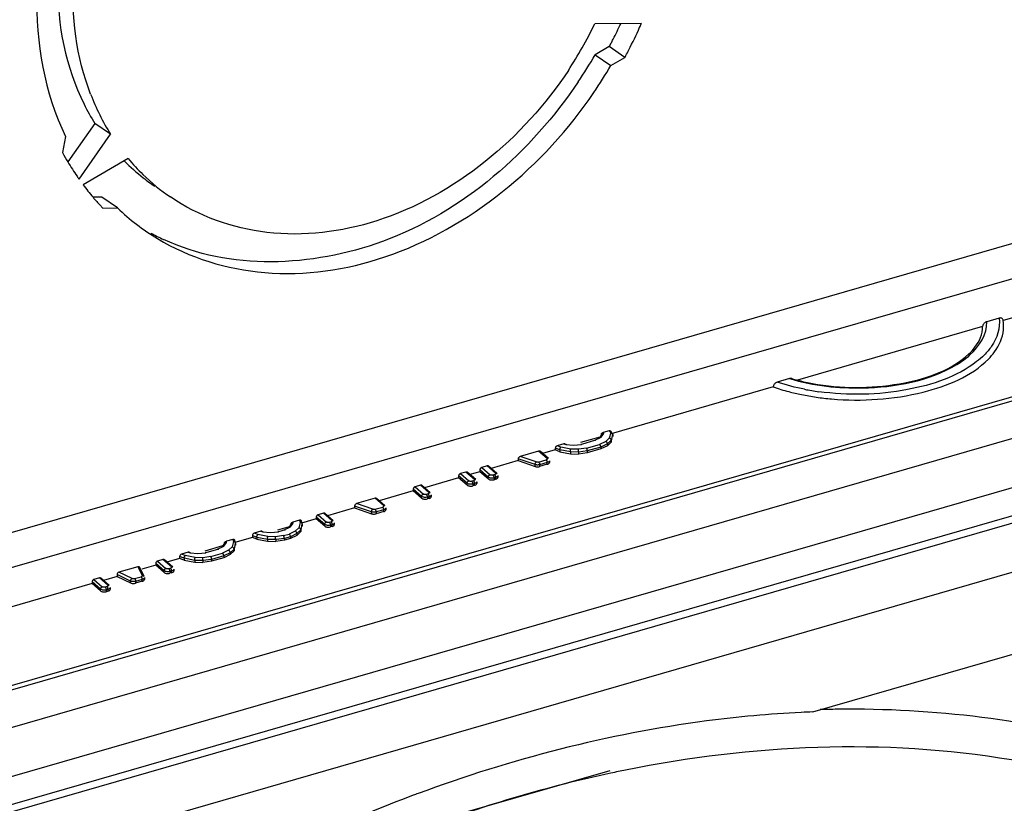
# Model space of a CAD drawing. Header units: inches. Extents: x 0 to 117, y 0 to 83.
# Tile 61 of 66: x 105.13 to 106.054, y 20.698 to 21.433. Entities that reach past the tile are written whole.
import ezdxf

# ---------------------------------------------------------------- set-up
doc = ezdxf.new("R2010")
doc.units = ezdxf.units.IN
doc.header["$LTSCALE"] = 6.431102
doc.header["$MEASUREMENT"] = 0
doc.layers.get('0').update_dxf_attribs({"linetype": 'CONTINUOUS'})

msp = doc.modelspace()

# ---------------------------------------------------------------- linework, layer by layer
at = {"color": 7, "linetype": 'CONTINUOUS'}
for p, q in [((103.66728, 20.53224), (106.99099, 21.49171)), ((103.66641, 20.49908), (106.97928, 21.45542)), ((105.71337, 21.42954), (105.66965, 21.42919)), ((105.68325, 21.40785), (105.66995, 21.40016)), ((105.69793, 21.39781), (105.68325, 21.40785)), ((105.66995, 21.40016), (105.68463, 21.39012)), ((105.68463, 21.39012), (105.69793, 21.39781)), ((105.20089, 21.33569), (105.17557, 21.29969)), ((105.21558, 21.32565), (105.20089, 21.33569)), ((103.6624, 20.34796), (107.04115, 21.32332)), ((105.17343, 21.32364), (105.17062, 21.30844)), ((105.18598, 21.28358), (105.21558, 21.32565)), ((105.23208, 21.30287), (105.18975, 21.27838)), ((106.79266, 21.2866), (104.34457, 20.57989)), ((103.66095, 20.30137), (107.05385, 21.28082)), ((105.20733, 21.26661), (105.19918, 21.26655)), ((105.22202, 21.25657), (105.20733, 21.26661)), ((106.42713, 21.25901), (106.05271, 21.15093)), ((104.44951, 20.61437), (106.66572, 21.25413)), ((105.20828, 21.25646), (105.22202, 21.25657)), ((104.35695, 20.47605), (106.84707, 21.19489)), ((104.35366, 20.46826), (106.84378, 21.18709)), ((106.04893, 21.15324), (106.03739, 21.14991)), ((106.03348, 21.14537), (105.85974, 21.09522)), ((106.73076, 21.10799), (104.46341, 20.45347)), ((105.8524, 21.09651), (105.84086, 21.09318)), ((105.83707, 21.08868), (105.68496, 21.04476)), ((105.67556, 21.04154), (105.67807, 21.04507)), ((105.68322, 21.04767), (105.67754, 21.04603)), ((105.67807, 21.04507), (105.67754, 21.04603)), ((105.68322, 21.04767), (105.68461, 21.04566)), ((105.68461, 21.04566), (105.68323, 21.04079)), ((105.68637, 21.04486), (105.68473, 21.04725)), ((105.67436, 21.0417), (105.65632, 21.0365)), ((105.67045, 21.03874), (105.65713, 21.03489)), ((105.66964, 21.03884), (105.67556, 21.04154)), ((105.67632, 21.0443), (105.67404, 21.04111)), ((105.67994, 21.03762), (105.67428, 21.03486)), ((105.68323, 21.04079), (105.67994, 21.03762)), ((105.68513, 21.03878), (105.68154, 21.03533)), ((105.68154, 21.03362), (105.68513, 21.03707)), ((105.68513, 21.03707), (105.68662, 21.04405)), ((105.68513, 21.03878), (105.68513, 21.03707)), ((105.68662, 21.04405), (105.68662, 21.04234)), ((105.61705, 21.02857), (105.59972, 21.02357)), ((105.62493, 21.02175), (105.61705, 21.02857)), ((105.62622, 21.02154), (105.61834, 21.02835)), ((105.63268, 21.02967), (105.62079, 21.02624)), ((105.6369, 21.02969), (105.63268, 21.03138)), ((105.63268, 21.03138), (105.63268, 21.02967)), ((105.6369, 21.02799), (105.63268, 21.02967)), ((105.64061, 21.03537), (105.63451, 21.03361)), ((105.6379, 21.03226), (105.63451, 21.03361)), ((105.64677, 21.02771), (105.6369, 21.02969)), ((105.6369, 21.02969), (105.6369, 21.02799)), ((105.6369, 21.02799), (105.64677, 21.026)), ((105.64719, 21.03039), (105.6379, 21.03226)), ((105.64061, 21.03537), (105.6426, 21.03474)), ((105.6426, 21.03474), (105.64972, 21.03409)), ((105.65455, 21.02753), (105.64677, 21.02771)), ((105.64677, 21.02771), (105.64677, 21.026)), ((105.65432, 21.03023), (105.64719, 21.03039)), ((105.64972, 21.03409), (105.65713, 21.03489)), ((105.66193, 21.0313), (105.65432, 21.03023)), ((105.6627, 21.02868), (105.65455, 21.02753)), ((105.65455, 21.02753), (105.65455, 21.02583)), ((105.6627, 21.02697), (105.65455, 21.02583)), ((105.66193, 21.0313), (105.67428, 21.03486)), ((105.67548, 21.03237), (105.6627, 21.02868)), ((105.67548, 21.03066), (105.6627, 21.02697)), ((105.6627, 21.02868), (105.6627, 21.02697)), ((105.68154, 21.03533), (105.67548, 21.03237)), ((105.68154, 21.03362), (105.67548, 21.03066)), ((105.67548, 21.03237), (105.67548, 21.03066)), ((105.68154, 21.03533), (105.68154, 21.03362)), ((105.59783, 21.01961), (105.57248, 21.0123)), ((105.61377, 21.01585), (105.59783, 21.02132)), ((105.59783, 21.02132), (105.59783, 21.01961)), ((105.59783, 21.01961), (105.61377, 21.01414)), ((105.61488, 21.01836), (105.59972, 21.02357)), ((105.61698, 21.01832), (105.62421, 21.02041)), ((105.62519, 21.01785), (105.61797, 21.01576)), ((105.62519, 21.01615), (105.62519, 21.01785)), ((105.62716, 21.01956), (105.62716, 21.01785)), ((105.64677, 21.026), (105.65455, 21.02583)), ((105.54886, 21.00889), (105.54375, 21.00741)), ((105.55674, 21.00207), (105.54886, 21.00889)), ((105.55803, 21.00185), (105.55015, 21.00867)), ((105.56193, 21.00925), (105.55259, 21.00655)), ((105.56981, 21.00414), (105.56193, 21.01095)), ((105.56193, 21.01095), (105.56193, 21.00925)), ((105.56981, 21.00243), (105.56193, 21.00925)), ((105.56875, 21.01463), (105.56364, 21.01315)), ((105.56364, 21.01315), (105.57151, 21.00633)), ((105.57663, 21.00781), (105.56875, 21.01463)), ((105.57791, 21.00759), (105.57004, 21.01441)), ((105.61377, 21.01414), (105.61377, 21.01585)), ((105.62519, 21.01615), (105.61797, 21.01406)), ((105.61797, 21.01576), (105.61797, 21.01406)), ((105.54204, 21.00351), (105.50997, 20.99425)), ((105.54992, 20.99839), (105.54204, 21.00521)), ((105.54204, 21.00521), (105.54204, 21.00351)), ((105.54992, 20.99669), (105.54204, 21.00351)), ((105.54375, 21.00741), (105.55162, 21.00059)), ((105.55602, 21.00072), (105.55431, 21.00023)), ((105.55897, 20.99987), (105.55897, 20.99817)), ((105.56981, 21.00243), (105.56981, 21.00414)), ((105.5759, 21.00646), (105.5742, 21.00597)), ((105.57689, 21.00391), (105.57518, 21.00341)), ((105.57518, 21.00341), (105.57518, 21.00171)), ((105.57689, 21.0022), (105.57518, 21.00171)), ((105.57689, 21.0022), (105.57689, 21.00391)), ((105.57886, 21.00561), (105.57886, 21.00391)), ((105.49942, 20.9912), (105.46736, 20.98195)), ((105.5073, 20.98609), (105.49942, 20.99291)), ((105.49942, 20.99291), (105.49942, 20.9912)), ((105.5073, 20.98439), (105.49942, 20.9912)), ((105.50624, 20.99658), (105.50113, 20.99511)), ((105.50113, 20.99511), (105.509, 20.98829)), ((105.51412, 20.98976), (105.50624, 20.99658)), ((105.51541, 20.98955), (105.50753, 20.99637)), ((105.54992, 20.99669), (105.54992, 20.99839)), ((105.557, 20.99817), (105.5553, 20.99767)), ((105.5553, 20.99767), (105.5553, 20.99597)), ((105.557, 20.99646), (105.5553, 20.99597)), ((105.557, 20.99646), (105.557, 20.99817)), ((105.46362, 20.98428), (105.44629, 20.97928)), ((105.4715, 20.97746), (105.46362, 20.98428)), ((105.47279, 20.97724), (105.46491, 20.98406)), ((105.5073, 20.98439), (105.5073, 20.98609)), ((105.5134, 20.98842), (105.51169, 20.98793)), ((105.51438, 20.98586), (105.51268, 20.98537)), ((105.51268, 20.98537), (105.51268, 20.98367)), ((105.51438, 20.98416), (105.51268, 20.98367)), ((105.51438, 20.98416), (105.51438, 20.98586)), ((105.51635, 20.98757), (105.51635, 20.98586)), ((105.4444, 20.97532), (105.41905, 20.968)), ((105.46034, 20.97155), (105.4444, 20.97703)), ((105.4444, 20.97703), (105.4444, 20.97532)), ((105.4444, 20.97532), (105.46034, 20.96985)), ((105.46145, 20.97407), (105.44629, 20.97928)), ((105.46034, 20.96985), (105.46034, 20.97155)), ((105.46355, 20.97403), (105.47078, 20.97612)), ((105.47176, 20.97356), (105.46454, 20.97147)), ((105.47176, 20.97185), (105.46454, 20.96977)), ((105.46454, 20.97147), (105.46454, 20.96977)), ((105.47176, 20.97185), (105.47176, 20.97356)), ((105.47373, 20.97526), (105.47373, 20.97356)), ((105.39275, 20.96382), (105.38665, 20.96206)), ((105.38675, 20.96088), (105.38665, 20.96206)), ((105.39275, 20.96382), (105.3934, 20.96168)), ((105.39532, 20.96041), (105.39452, 20.96305)), ((105.4085, 20.96496), (105.39458, 20.96094)), ((105.41638, 20.95984), (105.4085, 20.96666)), ((105.4085, 20.96666), (105.4085, 20.96496)), ((105.41638, 20.95814), (105.4085, 20.96496)), ((105.41532, 20.97034), (105.41021, 20.96886)), ((105.41021, 20.96886), (105.41808, 20.96204)), ((105.4232, 20.96352), (105.41532, 20.97034)), ((105.42448, 20.9633), (105.41661, 20.97012)), ((105.42248, 20.96217), (105.42077, 20.96168)), ((105.35648, 20.95335), (105.35038, 20.95159)), ((105.35648, 20.95335), (105.35847, 20.95272)), ((105.35847, 20.95272), (105.36559, 20.95206)), ((105.36559, 20.95206), (105.373, 20.95287)), ((105.38313, 20.95763), (105.37219, 20.95448)), ((105.37922, 20.95467), (105.373, 20.95287)), ((105.37841, 20.95476), (105.38432, 20.95747)), ((105.38507, 20.9602), (105.38281, 20.95704)), ((105.3887, 20.95355), (105.38305, 20.95079)), ((105.38432, 20.95747), (105.38675, 20.96088)), ((105.39199, 20.95672), (105.3887, 20.95355)), ((105.39389, 20.95471), (105.39031, 20.95125)), ((105.39031, 20.94955), (105.39389, 20.953)), ((105.3934, 20.96168), (105.39199, 20.95672)), ((105.39389, 20.953), (105.39539, 20.95998)), ((105.39389, 20.95471), (105.39389, 20.953)), ((105.39539, 20.95998), (105.39539, 20.95827)), ((105.41638, 20.95814), (105.41638, 20.95984)), ((105.42346, 20.95962), (105.42176, 20.95912)), ((105.42176, 20.95912), (105.42176, 20.95742)), ((105.42346, 20.95791), (105.42176, 20.95742)), ((105.42346, 20.95791), (105.42346, 20.95962)), ((105.42543, 20.96132), (105.42543, 20.95962)), ((105.33024, 20.94578), (105.32415, 20.94402)), ((105.32425, 20.94284), (105.32415, 20.94402)), ((105.33089, 20.94363), (105.32948, 20.93867)), ((105.33024, 20.94578), (105.33089, 20.94363)), ((105.33282, 20.94236), (105.33202, 20.945)), ((105.34855, 20.94765), (105.33207, 20.94289)), ((105.35277, 20.94767), (105.34855, 20.94936)), ((105.34855, 20.94936), (105.34855, 20.94765)), ((105.35277, 20.94597), (105.34855, 20.94765)), ((105.35377, 20.95024), (105.35038, 20.95159)), ((105.36264, 20.94569), (105.35277, 20.94767)), ((105.35277, 20.94767), (105.35277, 20.94597)), ((105.35277, 20.94597), (105.36264, 20.94398)), ((105.36306, 20.94837), (105.35377, 20.95024)), ((105.37042, 20.94551), (105.36264, 20.94569)), ((105.36264, 20.94569), (105.36264, 20.94398)), ((105.36264, 20.94398), (105.37042, 20.94381)), ((105.37019, 20.94821), (105.36306, 20.94837)), ((105.3778, 20.94928), (105.37019, 20.94821)), ((105.37857, 20.94666), (105.37042, 20.94551)), ((105.37042, 20.94551), (105.37042, 20.94381)), ((105.37857, 20.94495), (105.37042, 20.94381)), ((105.3778, 20.94928), (105.38305, 20.95079)), ((105.38425, 20.9483), (105.37857, 20.94666)), ((105.37857, 20.94666), (105.37857, 20.94495)), ((105.38425, 20.94659), (105.37857, 20.94495)), ((105.39031, 20.95125), (105.38425, 20.9483)), ((105.39031, 20.94955), (105.38425, 20.94659)), ((105.38425, 20.9483), (105.38425, 20.94659)), ((105.39031, 20.95125), (105.39031, 20.94955)), ((105.32062, 20.93959), (105.304, 20.93479)), ((105.31671, 20.93662), (105.30481, 20.93319)), ((105.3159, 20.93672), (105.32182, 20.93943)), ((105.32256, 20.94216), (105.3203, 20.93899)), ((105.3262, 20.93551), (105.32054, 20.93275)), ((105.32182, 20.93943), (105.32425, 20.94284)), ((105.32948, 20.93867), (105.3262, 20.93551)), ((105.33139, 20.93666), (105.3278, 20.93321)), ((105.3278, 20.9315), (105.33139, 20.93496)), ((105.33139, 20.93496), (105.33288, 20.94193)), ((105.33139, 20.93666), (105.33139, 20.93496)), ((105.33288, 20.94193), (105.33288, 20.94023)), ((105.26473, 20.92687), (105.25962, 20.92539)), ((105.25962, 20.92539), (105.26749, 20.91857)), ((105.27261, 20.92005), (105.26473, 20.92687)), ((105.2739, 20.91983), (105.26602, 20.92665)), ((105.28036, 20.92797), (105.26847, 20.92453)), ((105.28458, 20.92799), (105.28036, 20.92967)), ((105.28036, 20.92967), (105.28036, 20.92797)), ((105.28458, 20.92628), (105.28036, 20.92797)), ((105.28829, 20.93366), (105.28219, 20.9319)), ((105.28558, 20.93055), (105.28219, 20.9319)), ((105.29445, 20.926), (105.28458, 20.92799)), ((105.28458, 20.92799), (105.28458, 20.92628)), ((105.28458, 20.92628), (105.29445, 20.9243)), ((105.29487, 20.92868), (105.28558, 20.93055)), ((105.28829, 20.93366), (105.29028, 20.93303)), ((105.29028, 20.93303), (105.2974, 20.93238)), ((105.30223, 20.92583), (105.29445, 20.926)), ((105.29445, 20.926), (105.29445, 20.9243)), ((105.302, 20.92852), (105.29487, 20.92868)), ((105.2974, 20.93238), (105.30481, 20.93319)), ((105.30961, 20.92959), (105.302, 20.92852)), ((105.31038, 20.92697), (105.30223, 20.92583)), ((105.30223, 20.92583), (105.30223, 20.92412)), ((105.31038, 20.92527), (105.30223, 20.92412)), ((105.30961, 20.92959), (105.32054, 20.93275)), ((105.32174, 20.93025), (105.31038, 20.92697)), ((105.32174, 20.92855), (105.31038, 20.92527)), ((105.31038, 20.92697), (105.31038, 20.92527)), ((105.3278, 20.93321), (105.32174, 20.93025)), ((105.3278, 20.9315), (105.32174, 20.92855)), ((105.32174, 20.93025), (105.32174, 20.92855)), ((105.3278, 20.93321), (105.3278, 20.9315)), ((105.2413, 20.9201), (105.22339, 20.91493)), ((105.2413, 20.9201), (105.24527, 20.91183)), ((105.24704, 20.91098), (105.24295, 20.91951)), ((105.25791, 20.92149), (105.24502, 20.91776)), ((105.26579, 20.91637), (105.25791, 20.92319)), ((105.25791, 20.92319), (105.25791, 20.92149)), ((105.26579, 20.91467), (105.25791, 20.92149)), ((105.26579, 20.91467), (105.26579, 20.91637)), ((105.27189, 20.9187), (105.27018, 20.91821)), ((105.27287, 20.91614), (105.27117, 20.91565)), ((105.27287, 20.91444), (105.27287, 20.91614)), ((105.27484, 20.91785), (105.27484, 20.91614)), ((105.29445, 20.9243), (105.30223, 20.92412)), ((105.20507, 20.90964), (105.19995, 20.90816)), ((105.19995, 20.90816), (105.20783, 20.90135)), ((105.21294, 20.90282), (105.20507, 20.90964)), ((105.21423, 20.9026), (105.20636, 20.90942)), ((105.22161, 20.91101), (105.2088, 20.90731)), ((105.23437, 20.90666), (105.22161, 20.91271)), ((105.22161, 20.91271), (105.22161, 20.91101)), ((105.22161, 20.91101), (105.23437, 20.90495)), ((105.23573, 20.90908), (105.22339, 20.91493)), ((105.23437, 20.90495), (105.23437, 20.90666)), ((105.23806, 20.90894), (105.24434, 20.91075)), ((105.24532, 20.90819), (105.23905, 20.90638)), ((105.24532, 20.90649), (105.24532, 20.90819)), ((105.24729, 20.9099), (105.24729, 20.90819)), ((105.27117, 20.91565), (105.27117, 20.91395)), ((105.27287, 20.91444), (105.27117, 20.91395)), ((105.19825, 20.90426), (105.12072, 20.88188)), ((105.20612, 20.89915), (105.19825, 20.90597)), ((105.19825, 20.90597), (105.19825, 20.90426)), ((105.20612, 20.89744), (105.19825, 20.90426)), ((105.20612, 20.89744), (105.20612, 20.89915)), ((105.21222, 20.90148), (105.21052, 20.90099)), ((105.2132, 20.89892), (105.2115, 20.89843)), ((105.2115, 20.89843), (105.2115, 20.89672)), ((105.2132, 20.89722), (105.2132, 20.89892)), ((105.21517, 20.90062), (105.21517, 20.89892)), ((105.24532, 20.90649), (105.23905, 20.90468)), ((105.23905, 20.90638), (105.23905, 20.90468)), ((105.2132, 20.89722), (105.2115, 20.89672)), ((105.87408, 20.78398), (106.21769, 20.88317)), ((105.51009, 20.6789), (105.68408, 20.72913))]:
    msp.add_line(p, q, dxfattribs=at)
for points in [[(106.03739, 21.14991), (106.03669, 21.14965), (106.03605, 21.14931), (106.03546, 21.14891), (106.03492, 21.14843), (106.03443, 21.14788), (106.03404, 21.14729), (106.03376, 21.14669), (106.03357, 21.14605), (106.03348, 21.14537)], [(106.05271, 21.15093), (106.05263, 21.15153), (106.05246, 21.15205), (106.0522, 21.1525), (106.05183, 21.15286), (106.05138, 21.15314), (106.05085, 21.15333), (106.05028, 21.1534), (106.04963, 21.15337), (106.04893, 21.15324)], [(105.84086, 21.09318), (105.84019, 21.09293), (105.83958, 21.0926), (105.83901, 21.09221), (105.83849, 21.09174), (105.83801, 21.09119), (105.83763, 21.09061), (105.83735, 21.09001), (105.83717, 21.08936), (105.83707, 21.08868)], [(105.85457, 21.09656), (105.85436, 21.09661), (105.85377, 21.09668), (105.85311, 21.09664), (105.8524, 21.09651)], [(105.67607, 21.0439), (105.67596, 21.04415), (105.67592, 21.0444), (105.67596, 21.04466), (105.6761, 21.04493), (105.67632, 21.04522), (105.67658, 21.04548), (105.67686, 21.04569), (105.67718, 21.04588), (105.67754, 21.04603)], [(105.67654, 21.04453), (105.67667, 21.04464), (105.67696, 21.04482), (105.6773, 21.04495), (105.67767, 21.04504), (105.67807, 21.04507)], [(105.68655, 21.04448), (105.6865, 21.04462), (105.68636, 21.04488), (105.68616, 21.04511), (105.68591, 21.04531), (105.68563, 21.04547), (105.68531, 21.04558), (105.68496, 21.04564), (105.68461, 21.04566)], [(105.66956, 21.03878), (105.66964, 21.03884), (105.66982, 21.0389), (105.67002, 21.0389), (105.67023, 21.03885), (105.67045, 21.03874)], [(105.67433, 21.04141), (105.67444, 21.04147), (105.67469, 21.04157), (105.67496, 21.04162), (105.67525, 21.04161), (105.67556, 21.04154)], [(105.68154, 21.03533), (105.68151, 21.03563), (105.68144, 21.03594), (105.68133, 21.03625), (105.68117, 21.03655), (105.68097, 21.03684), (105.68074, 21.03709), (105.68049, 21.03731), (105.68022, 21.03749), (105.67994, 21.03762)], [(105.68513, 21.03878), (105.6851, 21.03908), (105.68501, 21.03938), (105.68488, 21.03967), (105.68469, 21.03994), (105.68445, 21.04019), (105.68418, 21.0404), (105.68388, 21.04058), (105.68356, 21.04071), (105.68323, 21.04079)], [(105.68662, 21.04405), (105.68659, 21.04434), (105.68655, 21.04448)], [(105.61828, 21.0284), (105.61818, 21.02847), (105.61794, 21.02858), (105.61768, 21.02863), (105.61738, 21.02862), (105.61705, 21.02857)], [(105.6369, 21.02969), (105.63691, 21.03), (105.63696, 21.03032), (105.63703, 21.03066), (105.63713, 21.03098), (105.63725, 21.0313), (105.6374, 21.03159), (105.63755, 21.03186), (105.63772, 21.03208), (105.6379, 21.03226)], [(105.64197, 21.03522), (105.64185, 21.03531), (105.64157, 21.03542), (105.64128, 21.03545), (105.64096, 21.03544), (105.64061, 21.03537)], [(105.64282, 21.03494), (105.64275, 21.03489), (105.6426, 21.03474)], [(105.64677, 21.02771), (105.64678, 21.02801), (105.6468, 21.02834), (105.64683, 21.02868), (105.64687, 21.02902), (105.64692, 21.02935), (105.64698, 21.02966), (105.64704, 21.02995), (105.64712, 21.03019), (105.64719, 21.03039)], [(105.64969, 21.03429), (105.6497, 21.03433), (105.6497, 21.03436), (105.6497, 21.03433), (105.64971, 21.03424), (105.64972, 21.03409)], [(105.65455, 21.02753), (105.65454, 21.02784), (105.65453, 21.02817), (105.65452, 21.02851), (105.65449, 21.02885), (105.65447, 21.02919), (105.65443, 21.0295), (105.6544, 21.02978), (105.65436, 21.03003), (105.65432, 21.03023)], [(105.65662, 21.03505), (105.65667, 21.03509), (105.65677, 21.03513), (105.65688, 21.03511), (105.657, 21.03503), (105.65713, 21.03489)], [(105.6627, 21.02868), (105.66269, 21.02899), (105.66265, 21.02931), (105.66259, 21.02965), (105.66252, 21.02998), (105.66242, 21.03031), (105.66231, 21.03061), (105.66219, 21.03088), (105.66206, 21.03111), (105.66193, 21.0313)], [(105.67548, 21.03237), (105.67546, 21.03267), (105.67541, 21.033), (105.67532, 21.03332), (105.6752, 21.03364), (105.67506, 21.03395), (105.67489, 21.03424), (105.67469, 21.03449), (105.67449, 21.0347), (105.67428, 21.03486)], [(105.61377, 21.01585), (105.61379, 21.01615), (105.61384, 21.01648), (105.61392, 21.01681), (105.61403, 21.01713), (105.61417, 21.01744), (105.61433, 21.01773), (105.6145, 21.01798), (105.61469, 21.0182), (105.61488, 21.01836)], [(105.61698, 21.01832), (105.61674, 21.01826), (105.61651, 21.01822), (105.61627, 21.0182), (105.61602, 21.01819), (105.61578, 21.01819), (105.61555, 21.01821), (105.61532, 21.01825), (105.6151, 21.0183), (105.61488, 21.01836)], [(105.61698, 21.01832), (105.61729, 21.01796), (105.61753, 21.01755), (105.6177, 21.01716), (105.6178, 21.01686), (105.61785, 21.01666), (105.6179, 21.01645), (105.61793, 21.01621), (105.61796, 21.01598), (105.61797, 21.01576)], [(105.62493, 21.02175), (105.62507, 21.02159), (105.62516, 21.02143), (105.62519, 21.02127), (105.62517, 21.02111), (105.62509, 21.02094), (105.62495, 21.02079), (105.62476, 21.02065), (105.62451, 21.02052), (105.62421, 21.02041)], [(105.62519, 21.01785), (105.62518, 21.01815), (105.62514, 21.01846), (105.62507, 21.01879), (105.62497, 21.01911), (105.62485, 21.01943), (105.62471, 21.01973), (105.62456, 21.01999), (105.62439, 21.02022), (105.62421, 21.02041)], [(105.62493, 21.02175), (105.62521, 21.02181), (105.62549, 21.02182), (105.62576, 21.02178), (105.626, 21.02168), (105.62611, 21.02162)], [(105.62716, 21.01956), (105.62711, 21.01925), (105.62695, 21.01891), (105.62666, 21.0186), (105.62627, 21.01831), (105.62578, 21.01806), (105.62519, 21.01785)], [(105.62519, 21.01615), (105.62576, 21.01635), (105.62623, 21.01658), (105.6266, 21.01684), (105.62689, 21.01714), (105.62708, 21.01746), (105.62716, 21.01779), (105.62716, 21.01785)], [(105.55009, 21.00872), (105.54999, 21.00879), (105.54975, 21.00889), (105.54949, 21.00894), (105.54919, 21.00894), (105.54886, 21.00889)], [(105.56364, 21.01315), (105.56334, 21.01303), (105.56306, 21.01288), (105.5628, 21.01269), (105.56257, 21.01246), (105.56236, 21.0122), (105.56218, 21.01192), (105.56206, 21.01162), (105.56198, 21.0113), (105.56193, 21.01095)], [(105.56998, 21.01446), (105.56988, 21.01453), (105.56964, 21.01463), (105.56938, 21.01468), (105.56908, 21.01468), (105.56875, 21.01463)], [(105.61797, 21.01576), (105.61763, 21.01568), (105.61728, 21.01561), (105.61692, 21.01556), (105.61659, 21.01552), (105.61626, 21.0155), (105.61581, 21.0155), (105.6152, 21.01554), (105.61451, 21.01565), (105.61377, 21.01585)], [(105.61377, 21.01414), (105.6142, 21.01401), (105.61464, 21.01392), (105.61509, 21.01385), (105.61556, 21.01381), (105.61605, 21.01379), (105.61653, 21.01381), (105.61701, 21.01386), (105.61749, 21.01395), (105.61797, 21.01406)], [(105.54375, 21.00741), (105.54345, 21.00729), (105.54317, 21.00714), (105.54292, 21.00695), (105.54268, 21.00672), (105.54247, 21.00646), (105.54229, 21.00618), (105.54217, 21.00588), (105.54209, 21.00555), (105.54204, 21.00521)], [(105.54992, 20.99839), (105.54994, 20.9987), (105.55002, 20.99901), (105.55015, 20.99931), (105.55032, 20.9996), (105.55053, 20.99988), (105.55077, 21.00012), (105.55104, 21.00032), (105.55133, 21.00048), (105.55162, 21.00059)], [(105.55431, 21.00023), (105.55399, 21.00016), (105.55367, 21.00011), (105.55335, 21.0001), (105.55302, 21.00011), (105.55269, 21.00015), (105.55239, 21.00022), (105.55211, 21.00031), (105.55185, 21.00044), (105.55162, 21.00059)], [(105.55431, 21.00023), (105.55448, 21.00006), (105.55465, 20.99984), (105.5548, 20.99958), (105.55494, 20.99928), (105.55507, 20.99897), (105.55516, 20.99864), (105.55524, 20.99831), (105.55528, 20.99798), (105.5553, 20.99767)], [(105.55674, 21.00207), (105.55688, 21.00191), (105.55697, 21.00175), (105.557, 21.00159), (105.55698, 21.00142), (105.5569, 21.00126), (105.55676, 21.0011), (105.55657, 21.00097), (105.55632, 21.00084), (105.55602, 21.00072)], [(105.557, 20.99817), (105.55699, 20.99846), (105.55695, 20.99878), (105.55688, 20.9991), (105.55678, 20.99943), (105.55666, 20.99974), (105.55652, 21.00004), (105.55637, 21.00031), (105.55619, 21.00054), (105.55602, 21.00072)], [(105.55674, 21.00207), (105.55702, 21.00213), (105.5573, 21.00213), (105.55757, 21.00209), (105.55781, 21.002), (105.55792, 21.00193)], [(105.55897, 20.99987), (105.55892, 20.99956), (105.55875, 20.99923), (105.55847, 20.99891), (105.55808, 20.99862), (105.55758, 20.99837), (105.557, 20.99817)], [(105.56981, 21.00414), (105.56983, 21.00444), (105.56991, 21.00475), (105.57004, 21.00505), (105.57021, 21.00535), (105.57042, 21.00562), (105.57066, 21.00586), (105.57093, 21.00606), (105.57122, 21.00622), (105.57151, 21.00633)], [(105.57518, 21.00341), (105.57456, 21.00327), (105.5739, 21.00318), (105.57322, 21.00315), (105.57253, 21.00318), (105.57187, 21.00327), (105.57125, 21.00341), (105.57069, 21.00361), (105.5702, 21.00385), (105.56981, 21.00414)], [(105.56981, 21.00243), (105.57021, 21.00215), (105.57068, 21.00191), (105.5712, 21.00172), (105.57179, 21.00158), (105.57243, 21.00148)], [(105.5742, 21.00597), (105.57388, 21.0059), (105.57356, 21.00586), (105.57324, 21.00584), (105.57291, 21.00585), (105.57258, 21.00589), (105.57228, 21.00596), (105.572, 21.00606), (105.57174, 21.00618), (105.57151, 21.00633)], [(105.57243, 21.00148), (105.5731, 21.00145), (105.57377, 21.00147), (105.57447, 21.00156), (105.57518, 21.00171)], [(105.5742, 21.00597), (105.57437, 21.0058), (105.57454, 21.00558), (105.57469, 21.00532), (105.57483, 21.00502), (105.57495, 21.00471), (105.57505, 21.00438), (105.57513, 21.00405), (105.57517, 21.00372), (105.57518, 21.00341)], [(105.57663, 21.00781), (105.57677, 21.00765), (105.57686, 21.00749), (105.57689, 21.00733), (105.57687, 21.00716), (105.57679, 21.007), (105.57665, 21.00685), (105.57646, 21.00671), (105.57621, 21.00658), (105.5759, 21.00646)], [(105.57689, 21.00391), (105.57688, 21.0042), (105.57683, 21.00452), (105.57677, 21.00484), (105.57667, 21.00517), (105.57655, 21.00549), (105.57641, 21.00578), (105.57625, 21.00605), (105.57608, 21.00628), (105.57591, 21.00646)], [(105.57663, 21.00781), (105.57691, 21.00787), (105.57719, 21.00788), (105.57746, 21.00783), (105.5777, 21.00774), (105.57781, 21.00767)], [(105.57886, 21.00561), (105.57881, 21.0053), (105.57864, 21.00497), (105.57836, 21.00466), (105.57797, 21.00437), (105.57747, 21.00411), (105.57689, 21.00391)], [(105.57689, 21.0022), (105.57746, 21.00241), (105.57793, 21.00264), (105.5783, 21.0029), (105.57859, 21.00319), (105.57878, 21.00351), (105.57886, 21.00385), (105.57886, 21.0039)], [(105.50113, 20.99511), (105.50083, 20.99499), (105.50055, 20.99484), (105.5003, 20.99465), (105.50006, 20.99442), (105.49985, 20.99416), (105.49968, 20.99387), (105.49955, 20.99357), (105.49947, 20.99325), (105.49942, 20.99291)], [(105.50747, 20.99641), (105.50737, 20.99649), (105.50713, 20.99659), (105.50687, 20.99664), (105.50657, 20.99664), (105.50624, 20.99658)], [(105.51412, 20.98976), (105.51426, 20.9896), (105.51435, 20.98944), (105.51438, 20.98928), (105.51436, 20.98912), (105.51428, 20.98896), (105.51414, 20.9888), (105.51395, 20.98866), (105.5137, 20.98854), (105.5134, 20.98842)], [(105.51412, 20.98976), (105.5144, 20.98982), (105.51468, 20.98983), (105.51495, 20.98979), (105.51519, 20.98969), (105.5153, 20.98963)], [(105.5553, 20.99767), (105.55467, 20.99753), (105.55401, 20.99744), (105.55333, 20.99741), (105.55264, 20.99744), (105.55198, 20.99753), (105.55136, 20.99767), (105.5508, 20.99787), (105.55031, 20.99811), (105.54992, 20.99839)], [(105.54992, 20.99669), (105.55032, 20.99641), (105.55079, 20.99617), (105.55131, 20.99598), (105.5519, 20.99584), (105.55254, 20.99574), (105.55321, 20.99571), (105.55388, 20.99573), (105.55458, 20.99582), (105.5553, 20.99597)], [(105.557, 20.99646), (105.55757, 20.99666), (105.55804, 20.9969), (105.55841, 20.99716), (105.5587, 20.99745), (105.55889, 20.99777), (105.55897, 20.99811), (105.55897, 20.99816)], [(105.46485, 20.98411), (105.46475, 20.98418), (105.46451, 20.98429), (105.46425, 20.98433), (105.46395, 20.98433), (105.46362, 20.98428)], [(105.5073, 20.98609), (105.50732, 20.98639), (105.5074, 20.9867), (105.50753, 20.98701), (105.5077, 20.9873), (105.50791, 20.98757), (105.50815, 20.98781), (105.50842, 20.98802), (105.50871, 20.98818), (105.509, 20.98829)], [(105.51268, 20.98537), (105.51205, 20.98522), (105.51139, 20.98514), (105.51071, 20.98511), (105.51002, 20.98514), (105.50936, 20.98522), (105.50874, 20.98537), (105.50818, 20.98557), (105.50769, 20.98581), (105.5073, 20.98609)], [(105.5073, 20.98439), (105.50771, 20.9841), (105.50817, 20.98387), (105.50869, 20.98368), (105.50928, 20.98354), (105.50992, 20.98344), (105.51059, 20.9834), (105.51126, 20.98343), (105.51196, 20.98352), (105.51268, 20.98367)], [(105.51169, 20.98793), (105.51137, 20.98786), (105.51105, 20.98781), (105.51073, 20.9878), (105.5104, 20.98781), (105.51008, 20.98785), (105.50977, 20.98791), (105.50949, 20.98801), (105.50924, 20.98814), (105.509, 20.98829)], [(105.51169, 20.98793), (105.51186, 20.98775), (105.51203, 20.98753), (105.51218, 20.98727), (105.51232, 20.98698), (105.51245, 20.98667), (105.51254, 20.98634), (105.51262, 20.986), (105.51266, 20.98568), (105.51268, 20.98537)], [(105.51438, 20.98586), (105.51437, 20.98616), (105.51433, 20.98647), (105.51426, 20.9868), (105.51416, 20.98712), (105.51404, 20.98744), (105.5139, 20.98774), (105.51375, 20.98801), (105.51358, 20.98824), (105.5134, 20.98842)], [(105.51635, 20.98757), (105.5163, 20.98726), (105.51614, 20.98693), (105.51585, 20.98661), (105.51546, 20.98632), (105.51497, 20.98607), (105.51438, 20.98586)], [(105.51438, 20.98416), (105.51495, 20.98436), (105.51542, 20.98459), (105.51579, 20.98485), (105.51608, 20.98515), (105.51627, 20.98547), (105.51635, 20.9858), (105.51635, 20.98586)], [(105.46034, 20.97155), (105.46035, 20.97185), (105.4604, 20.97216), (105.46048, 20.97249), (105.46059, 20.97281), (105.46072, 20.97312), (105.46088, 20.97341), (105.46106, 20.97367), (105.46125, 20.9739), (105.46145, 20.97407)], [(105.46454, 20.97147), (105.4641, 20.97136), (105.46364, 20.97128), (105.46317, 20.97123), (105.46268, 20.97121), (105.46219, 20.97122), (105.4617, 20.97126), (105.46123, 20.97133), (105.46077, 20.97143), (105.46034, 20.97155)], [(105.46355, 20.97403), (105.46331, 20.97397), (105.46308, 20.97393), (105.46284, 20.97391), (105.4626, 20.9739), (105.46235, 20.9739), (105.46212, 20.97392), (105.46189, 20.97396), (105.46167, 20.97401), (105.46145, 20.97407)], [(105.46355, 20.97403), (105.46372, 20.97386), (105.46388, 20.97365), (105.46403, 20.9734), (105.46417, 20.97311), (105.46429, 20.9728), (105.4644, 20.97247), (105.46447, 20.97213), (105.46452, 20.9718), (105.46454, 20.97147)], [(105.4715, 20.97746), (105.47164, 20.9773), (105.47173, 20.97714), (105.47176, 20.97698), (105.47174, 20.97682), (105.47166, 20.97665), (105.47152, 20.9765), (105.47133, 20.97636), (105.47108, 20.97623), (105.47078, 20.97612)], [(105.47176, 20.97356), (105.47175, 20.97386), (105.47171, 20.97417), (105.47164, 20.9745), (105.47154, 20.97482), (105.47142, 20.97514), (105.47128, 20.97543), (105.47113, 20.9757), (105.47096, 20.97593), (105.47078, 20.97612)], [(105.4715, 20.97746), (105.47178, 20.97752), (105.47206, 20.97753), (105.47233, 20.97748), (105.47257, 20.97739), (105.47268, 20.97732)], [(105.47373, 20.97526), (105.47368, 20.97495), (105.47352, 20.97462), (105.47323, 20.97431), (105.47284, 20.97402), (105.47235, 20.97377), (105.47176, 20.97356)], [(105.47176, 20.97185), (105.47233, 20.97206), (105.4728, 20.97229), (105.47317, 20.97255), (105.47346, 20.97284), (105.47365, 20.97317), (105.47373, 20.9735), (105.47373, 20.97355)], [(105.38488, 20.95984), (105.38482, 20.96003), (105.38481, 20.96022), (105.38485, 20.96042), (105.38493, 20.96064), (105.38506, 20.96086), (105.38522, 20.96108), (105.3854, 20.96129), (105.38561, 20.96149), (105.38584, 20.96167), (105.38609, 20.96182), (105.38636, 20.96195), (105.38665, 20.96206)], [(105.41021, 20.96886), (105.40991, 20.96874), (105.40963, 20.96859), (105.40937, 20.9684), (105.40914, 20.96817), (105.40893, 20.96791), (105.40875, 20.96763), (105.40863, 20.96733), (105.40855, 20.967), (105.4085, 20.96666)], [(105.41655, 20.97017), (105.41645, 20.97024), (105.41621, 20.97034), (105.41595, 20.97039), (105.41565, 20.97039), (105.41532, 20.97034)], [(105.41638, 20.95984), (105.4164, 20.96015), (105.41648, 20.96046), (105.41661, 20.96076), (105.41678, 20.96105), (105.41699, 20.96133), (105.41723, 20.96157), (105.4175, 20.96177), (105.41779, 20.96193), (105.41808, 20.96204)], [(105.42077, 20.96168), (105.42045, 20.96161), (105.42013, 20.96156), (105.41981, 20.96155), (105.41948, 20.96156), (105.41915, 20.9616), (105.41885, 20.96167), (105.41857, 20.96176), (105.41831, 20.96189), (105.41808, 20.96204)], [(105.4232, 20.96352), (105.42334, 20.96336), (105.42343, 20.9632), (105.42346, 20.96304), (105.42344, 20.96287), (105.42336, 20.96271), (105.42322, 20.96255), (105.42303, 20.96242), (105.42278, 20.96229), (105.42248, 20.96217)], [(105.42346, 20.95962), (105.42345, 20.95991), (105.4234, 20.96023), (105.42334, 20.96055), (105.42324, 20.96088), (105.42312, 20.96119), (105.42298, 20.96149), (105.42282, 20.96176), (105.42265, 20.96199), (105.42248, 20.96217)], [(105.4232, 20.96352), (105.42348, 20.96358), (105.42376, 20.96358), (105.42403, 20.96354), (105.42427, 20.96345), (105.42438, 20.96338)], [(105.46034, 20.96985), (105.46077, 20.96972), (105.46121, 20.96963), (105.46166, 20.96956), (105.46213, 20.96952), (105.46262, 20.9695), (105.4631, 20.96952), (105.46358, 20.96957), (105.46406, 20.96966), (105.46454, 20.96977)], [(105.35785, 20.9532), (105.35772, 20.95328), (105.35744, 20.9534), (105.35715, 20.95343), (105.35683, 20.95342), (105.35648, 20.95335)], [(105.35869, 20.95292), (105.35862, 20.95287), (105.35847, 20.95272)], [(105.37249, 20.95303), (105.37254, 20.95307), (105.37264, 20.95311), (105.37275, 20.95309), (105.37288, 20.95301), (105.373, 20.95287)], [(105.37833, 20.95471), (105.37841, 20.95476), (105.37859, 20.95483), (105.37878, 20.95483), (105.379, 20.95478), (105.37922, 20.95467)], [(105.3831, 20.95733), (105.38321, 20.9574), (105.38346, 20.9575), (105.38373, 20.95755), (105.38402, 20.95754), (105.38432, 20.95747)], [(105.38526, 20.96041), (105.38538, 20.96051), (105.38567, 20.96069), (105.38599, 20.96081), (105.38636, 20.96087), (105.38675, 20.96088)], [(105.39031, 20.95125), (105.39028, 20.95156), (105.39021, 20.95187), (105.39009, 20.95218), (105.38994, 20.95248), (105.38974, 20.95277), (105.38951, 20.95302), (105.38926, 20.95324), (105.38898, 20.95342), (105.3887, 20.95355)], [(105.39389, 20.95471), (105.39387, 20.95501), (105.39378, 20.95531), (105.39364, 20.9556), (105.39345, 20.95587), (105.39322, 20.95612), (105.39295, 20.95633), (105.39265, 20.95651), (105.39233, 20.95664), (105.39199, 20.95672)], [(105.39532, 20.96041), (105.39527, 20.96056), (105.39512, 20.96082), (105.39493, 20.96107), (105.39468, 20.96128), (105.3944, 20.96145), (105.39408, 20.96157), (105.39375, 20.96165), (105.3934, 20.96168)], [(105.39539, 20.95998), (105.39536, 20.96027), (105.39532, 20.96041)], [(105.42176, 20.95912), (105.42113, 20.95898), (105.42047, 20.95889), (105.41979, 20.95886), (105.4191, 20.95889), (105.41844, 20.95898), (105.41782, 20.95912), (105.41726, 20.95932), (105.41677, 20.95956), (105.41638, 20.95984)], [(105.41638, 20.95814), (105.41678, 20.95786), (105.41725, 20.95762), (105.41777, 20.95743), (105.41836, 20.95729), (105.419, 20.95719), (105.41967, 20.95716), (105.42034, 20.95718), (105.42104, 20.95727), (105.42176, 20.95742)], [(105.42077, 20.96168), (105.42094, 20.96151), (105.42111, 20.96129), (105.42126, 20.96103), (105.4214, 20.96073), (105.42152, 20.96042), (105.42162, 20.96009), (105.4217, 20.95976), (105.42174, 20.95943), (105.42176, 20.95912)], [(105.42543, 20.96132), (105.42538, 20.96101), (105.42521, 20.96068), (105.42493, 20.96036), (105.42454, 20.96007), (105.42404, 20.95982), (105.42346, 20.95962)], [(105.42346, 20.95791), (105.42403, 20.95811), (105.4245, 20.95835), (105.42487, 20.95861), (105.42516, 20.9589), (105.42535, 20.95922), (105.42543, 20.95956), (105.42543, 20.95961)], [(105.32237, 20.9418), (105.32231, 20.94198), (105.32231, 20.94218), (105.32234, 20.94238), (105.32243, 20.94259), (105.32256, 20.94282), (105.32271, 20.94304), (105.3229, 20.94324), (105.32311, 20.94344), (105.32334, 20.94362), (105.32358, 20.94378), (105.32385, 20.94391), (105.32415, 20.94402)], [(105.33281, 20.94237), (105.33276, 20.94251), (105.33262, 20.94278), (105.33242, 20.94302), (105.33217, 20.94323), (105.33189, 20.9434), (105.33158, 20.94353), (105.33124, 20.9436), (105.33089, 20.94363)], [(105.35277, 20.94767), (105.35279, 20.94798), (105.35283, 20.9483), (105.3529, 20.94863), (105.353, 20.94896), (105.35313, 20.94928), (105.35327, 20.94957), (105.35343, 20.94984), (105.35359, 20.95006), (105.35377, 20.95024)], [(105.36264, 20.94569), (105.36265, 20.94599), (105.36267, 20.94632), (105.3627, 20.94666), (105.36274, 20.947), (105.36279, 20.94733), (105.36285, 20.94764), (105.36292, 20.94792), (105.36299, 20.94817), (105.36306, 20.94837)], [(105.36557, 20.95227), (105.36557, 20.95231), (105.36557, 20.95234), (105.36557, 20.95231), (105.36558, 20.95221), (105.36559, 20.95206)], [(105.37042, 20.94551), (105.37041, 20.94582), (105.3704, 20.94615), (105.37039, 20.94649), (105.37036, 20.94683), (105.37034, 20.94716), (105.3703, 20.94748), (105.37027, 20.94776), (105.37023, 20.94801), (105.37019, 20.94821)], [(105.37857, 20.94666), (105.37856, 20.94696), (105.37852, 20.94729), (105.37846, 20.94763), (105.37839, 20.94796), (105.37829, 20.94828), (105.37818, 20.94859), (105.37806, 20.94886), (105.37793, 20.94909), (105.3778, 20.94928)], [(105.38425, 20.9483), (105.38423, 20.9486), (105.38418, 20.94892), (105.38409, 20.94925), (105.38397, 20.94957), (105.38382, 20.94988), (105.38365, 20.95016), (105.38346, 20.95042), (105.38326, 20.95063), (105.38305, 20.95079)], [(105.31582, 20.93667), (105.3159, 20.93672), (105.31608, 20.93678), (105.31628, 20.93678), (105.31649, 20.93673), (105.31671, 20.93662)], [(105.32059, 20.93929), (105.3207, 20.93936), (105.32095, 20.93946), (105.32122, 20.9395), (105.32151, 20.93949), (105.32182, 20.93943)], [(105.32275, 20.94236), (105.32288, 20.94247), (105.32316, 20.94264), (105.32349, 20.94276), (105.32385, 20.94283), (105.32425, 20.94284)], [(105.3278, 20.93321), (105.32777, 20.93351), (105.3277, 20.93382), (105.32759, 20.93414), (105.32743, 20.93444), (105.32723, 20.93472), (105.327, 20.93498), (105.32675, 20.9352), (105.32648, 20.93538), (105.3262, 20.93551)], [(105.33139, 20.93666), (105.33136, 20.93696), (105.33127, 20.93726), (105.33113, 20.93755), (105.33095, 20.93782), (105.33071, 20.93807), (105.33044, 20.93829), (105.33014, 20.93846), (105.32982, 20.93859), (105.32948, 20.93867)], [(105.33288, 20.94193), (105.33285, 20.94223), (105.33281, 20.94237)], [(105.25962, 20.92539), (105.25932, 20.92527), (105.25904, 20.92512), (105.25879, 20.92493), (105.25855, 20.9247), (105.25834, 20.92444), (105.25817, 20.92415), (105.25804, 20.92385), (105.25796, 20.92353), (105.25791, 20.92319)], [(105.26596, 20.9267), (105.26586, 20.92677), (105.26562, 20.92687), (105.26536, 20.92692), (105.26506, 20.92692), (105.26473, 20.92687)], [(105.28458, 20.92799), (105.28459, 20.92829), (105.28464, 20.92862), (105.28471, 20.92895), (105.28481, 20.92928), (105.28493, 20.92959), (105.28508, 20.92989), (105.28523, 20.93015), (105.2854, 20.93037), (105.28558, 20.93055)], [(105.28965, 20.93352), (105.28953, 20.9336), (105.28925, 20.93371), (105.28896, 20.93375), (105.28864, 20.93373), (105.28829, 20.93366)], [(105.2905, 20.93323), (105.29043, 20.93318), (105.29028, 20.93303)], [(105.29445, 20.926), (105.29446, 20.92631), (105.29448, 20.92664), (105.29451, 20.92698), (105.29455, 20.92732), (105.2946, 20.92765), (105.29466, 20.92796), (105.29472, 20.92824), (105.2948, 20.92848), (105.29487, 20.92868)], [(105.29737, 20.93259), (105.29738, 20.93262), (105.29738, 20.93265), (105.29738, 20.93262), (105.29739, 20.93253), (105.2974, 20.93238)], [(105.30223, 20.92583), (105.30222, 20.92614), (105.30221, 20.92647), (105.3022, 20.92681), (105.30217, 20.92715), (105.30215, 20.92748), (105.30211, 20.92779), (105.30208, 20.92808), (105.30204, 20.92832), (105.302, 20.92852)], [(105.3043, 20.93334), (105.30435, 20.93338), (105.30445, 20.93342), (105.30456, 20.9334), (105.30468, 20.93332), (105.30481, 20.93319)], [(105.31038, 20.92697), (105.31037, 20.92728), (105.31033, 20.92761), (105.31027, 20.92794), (105.3102, 20.92828), (105.3101, 20.9286), (105.30999, 20.9289), (105.30987, 20.92917), (105.30974, 20.9294), (105.30961, 20.92959)], [(105.32174, 20.93025), (105.32172, 20.93056), (105.32167, 20.93088), (105.32158, 20.93121), (105.32146, 20.93153), (105.32132, 20.93184), (105.32114, 20.93212), (105.32095, 20.93237), (105.32075, 20.93258), (105.32054, 20.93275)], [(105.26579, 20.91637), (105.26581, 20.91668), (105.26589, 20.91699), (105.26602, 20.91729), (105.26619, 20.91758), (105.2664, 20.91785), (105.26664, 20.9181), (105.26691, 20.9183), (105.2672, 20.91846), (105.26749, 20.91857)], [(105.27117, 20.91565), (105.27054, 20.91551), (105.26988, 20.91542), (105.2692, 20.91539), (105.26851, 20.91542), (105.26785, 20.91551), (105.26723, 20.91565), (105.26667, 20.91585), (105.26618, 20.91609), (105.26579, 20.91637)], [(105.27018, 20.91821), (105.26986, 20.91814), (105.26954, 20.91809), (105.26922, 20.91808), (105.26889, 20.91809), (105.26857, 20.91813), (105.26826, 20.9182), (105.26798, 20.91829), (105.26773, 20.91842), (105.26749, 20.91857)], [(105.27018, 20.91821), (105.27035, 20.91804), (105.27052, 20.91781), (105.27067, 20.91755), (105.27082, 20.91726), (105.27094, 20.91695), (105.27103, 20.91662), (105.27111, 20.91629), (105.27115, 20.91596), (105.27117, 20.91565)], [(105.27261, 20.92005), (105.27275, 20.91989), (105.27284, 20.91973), (105.27287, 20.91957), (105.27285, 20.9194), (105.27277, 20.91924), (105.27263, 20.91908), (105.27244, 20.91895), (105.27219, 20.91882), (105.27189, 20.9187)], [(105.27287, 20.91614), (105.27286, 20.91644), (105.27282, 20.91676), (105.27275, 20.91708), (105.27265, 20.91741), (105.27253, 20.91772), (105.27239, 20.91802), (105.27224, 20.91829), (105.27207, 20.91852), (105.27189, 20.9187)], [(105.27261, 20.92005), (105.27289, 20.9201), (105.27317, 20.92011), (105.27344, 20.92007), (105.27368, 20.91998), (105.27379, 20.91991)], [(105.27484, 20.91785), (105.27479, 20.91754), (105.27463, 20.91721), (105.27434, 20.91689), (105.27395, 20.9166), (105.27346, 20.91635), (105.27287, 20.91614)], [(105.27287, 20.91444), (105.27344, 20.91464), (105.27391, 20.91487), (105.27428, 20.91513), (105.27457, 20.91543), (105.27476, 20.91575), (105.27484, 20.91608), (105.27484, 20.91614)], [(105.19995, 20.90816), (105.19965, 20.90805), (105.19937, 20.90789), (105.19912, 20.90771), (105.19888, 20.90748), (105.19867, 20.90721), (105.1985, 20.90693), (105.19837, 20.90663), (105.19829, 20.90631), (105.19825, 20.90597)], [(105.2063, 20.90947), (105.20619, 20.90954), (105.20596, 20.90965), (105.20569, 20.9097), (105.2054, 20.90969), (105.20507, 20.90964)], [(105.23437, 20.90666), (105.23439, 20.90695), (105.23445, 20.90726), (105.23454, 20.90758), (105.23467, 20.90789), (105.23484, 20.90819), (105.23503, 20.90847), (105.23525, 20.90871), (105.23548, 20.90892), (105.23573, 20.90908)], [(105.23905, 20.90638), (105.23856, 20.90626), (105.23803, 20.90618), (105.23749, 20.90613), (105.23693, 20.90612), (105.23638, 20.90615), (105.23583, 20.90622), (105.23531, 20.90633), (105.23482, 20.90647), (105.23437, 20.90666)], [(105.23806, 20.90894), (105.23779, 20.90887), (105.23752, 20.90883), (105.23724, 20.90881), (105.23697, 20.90881), (105.23669, 20.90882), (105.23643, 20.90886), (105.23618, 20.90891), (105.23595, 20.90899), (105.23573, 20.90908)], [(105.23806, 20.90894), (105.23823, 20.90877), (105.23839, 20.90856), (105.23854, 20.90831), (105.23868, 20.90802), (105.23881, 20.90771), (105.23891, 20.90738), (105.23898, 20.90704), (105.23903, 20.9067), (105.23905, 20.90638)], [(105.24527, 20.91183), (105.24531, 20.91168), (105.24532, 20.91154), (105.24528, 20.9114), (105.24521, 20.91127), (105.2451, 20.91114), (105.24495, 20.91103), (105.24478, 20.91092), (105.24458, 20.91083), (105.24434, 20.91075)], [(105.24532, 20.90819), (105.24531, 20.90849), (105.24527, 20.9088), (105.2452, 20.90913), (105.2451, 20.90945), (105.24498, 20.90977), (105.24484, 20.91007), (105.24469, 20.91034), (105.24452, 20.91057), (105.24434, 20.91075)], [(105.24527, 20.91183), (105.24559, 20.91185), (105.2459, 20.91181), (105.2462, 20.91173), (105.24647, 20.9116), (105.24671, 20.91142), (105.24691, 20.9112), (105.24706, 20.91094), (105.24711, 20.91081)], [(105.24729, 20.9099), (105.24729, 20.90981), (105.24722, 20.90953), (105.24708, 20.90927), (105.24687, 20.90901), (105.24658, 20.90877), (105.24622, 20.90855), (105.2458, 20.90835), (105.24532, 20.90819)], [(105.24532, 20.90649), (105.24579, 20.90665), (105.2462, 20.90683), (105.24654, 20.90704), (105.24683, 20.90727), (105.24705, 20.90752), (105.2472, 20.90778), (105.24727, 20.90806), (105.24728, 20.90818)], [(105.26579, 20.91467), (105.2662, 20.91439), (105.26666, 20.91415), (105.26718, 20.91396), (105.26777, 20.91382), (105.26841, 20.91372), (105.26908, 20.91368), (105.26975, 20.91371), (105.27045, 20.9138), (105.27117, 20.91395)], [(105.20612, 20.89915), (105.20615, 20.89945), (105.20622, 20.89976), (105.20635, 20.90007), (105.20652, 20.90036), (105.20673, 20.90063), (105.20697, 20.90087), (105.20724, 20.90107), (105.20753, 20.90123), (105.20783, 20.90135)], [(105.2115, 20.89843), (105.21088, 20.89828), (105.21021, 20.89819), (105.20953, 20.89816), (105.20885, 20.89819), (105.20818, 20.89828), (105.20756, 20.89843), (105.207, 20.89862), (105.20652, 20.89887), (105.20612, 20.89915)], [(105.20612, 20.89744), (105.20653, 20.89716), (105.20699, 20.89693), (105.20751, 20.89674), (105.2081, 20.89659), (105.20875, 20.8965), (105.20941, 20.89646), (105.21009, 20.89649), (105.21078, 20.89658), (105.2115, 20.89672)], [(105.21052, 20.90099), (105.2102, 20.90091), (105.20988, 20.90087), (105.20956, 20.90085), (105.20923, 20.90086), (105.2089, 20.9009), (105.20859, 20.90097), (105.20831, 20.90107), (105.20806, 20.90119), (105.20783, 20.90135)], [(105.21052, 20.90098), (105.21069, 20.90081), (105.21085, 20.90059), (105.21101, 20.90033), (105.21115, 20.90004), (105.21127, 20.89972), (105.21137, 20.89939), (105.21144, 20.89906), (105.21148, 20.89874), (105.2115, 20.89843)], [(105.21294, 20.90282), (105.21308, 20.90266), (105.21317, 20.9025), (105.2132, 20.90234), (105.21318, 20.90218), (105.2131, 20.90201), (105.21297, 20.90186), (105.21277, 20.90172), (105.21252, 20.90159), (105.21222, 20.90148)], [(105.2132, 20.89892), (105.21319, 20.89922), (105.21315, 20.89953), (105.21308, 20.89986), (105.21299, 20.90018), (105.21287, 20.9005), (105.21273, 20.9008), (105.21257, 20.90106), (105.2124, 20.90129), (105.21222, 20.90148)], [(105.21294, 20.90282), (105.21323, 20.90288), (105.2135, 20.90289), (105.21377, 20.90285), (105.21401, 20.90275), (105.21412, 20.90269)], [(105.21517, 20.90062), (105.21512, 20.90032), (105.21496, 20.89998), (105.21468, 20.89967), (105.21428, 20.89938), (105.21379, 20.89913), (105.2132, 20.89892)], [(105.2132, 20.89722), (105.21377, 20.89742), (105.21424, 20.89765), (105.21462, 20.89791), (105.2149, 20.8982), (105.2151, 20.89853), (105.21517, 20.89886), (105.21517, 20.89891)], [(105.23437, 20.90495), (105.23481, 20.90477), (105.23528, 20.90463), (105.23577, 20.90452), (105.23629, 20.90445), (105.23684, 20.90441), (105.23739, 20.90442), (105.23794, 20.90446), (105.23849, 20.90455), (105.23905, 20.90468)]]:
    msp.add_lwpolyline(points, dxfattribs=at)
for centre, radius, start, end in [((105.33346, 21.59129), 0.37322, 330.38723, 334.2572), ((105.30224, 21.6129), 0.43268, 332.75335, 334.90347), ((105.31772, 21.60247), 0.43179, 332.75162, 335.87281), ((105.32118, 21.60088), 0.42799, 335.87651, 336.39998), ((105.30021, 21.61393), 0.43495, 332.2371, 332.7548), ((105.32798, 21.59437), 0.37951, 326.62865, 330.39263), ((105.2996, 21.61426), 0.43565, 331.71981, 332.23711), ((105.30095, 21.6131), 0.42603, 326.00566, 330.01209), ((105.31414, 21.60429), 0.4358, 331.71985, 331.97855), ((105.31473, 21.60398), 0.43514, 331.97841, 332.75471), ((105.31563, 21.60305), 0.42603, 326.00566, 330.01209), ((105.40875, 21.44496), 0.2271, 201.10971, 206.40981), ((105.38313, 21.44956), 0.21489, 206.40847, 211.99933), ((105.39782, 21.43952), 0.21489, 206.40812, 211.99933), ((105.39051, 21.42699), 0.24982, 208.33096, 210.63579), ((105.38564, 21.42409), 0.24415, 210.63152, 214.37745), ((105.36747, 21.43809), 0.19542, 224.66417, 231.66288), ((105.38359, 21.42948), 0.19745, 219.88375, 225.79897), ((105.38238, 21.4219), 0.24022, 214.38607, 215.15537), ((105.38157, 21.42741), 0.19456, 225.79866, 235.60565), ((105.3781, 21.41874), 0.2349, 216.6922, 220.38414), ((105.36598, 21.43626), 0.19306, 231.67238, 235.6282), ((105.37525, 21.41634), 0.23117, 220.38857, 222.96905), ((105.37398, 21.41517), 0.22945, 222.97147, 223.76468), ((105.37277, 21.41484), 0.21858, 226.39255, 238.77479), ((105.3584, 21.42538), 0.21917, 241.38535, 244.85195), ((106.01867, 21.14541), 0.03448, 354.65803, 9.20058), ((105.90618, 21.27251), 0.18336, 253.65199, 257.28269), ((105.91149, 21.29584), 0.20729, 257.27097, 260.92603), ((105.90092, 21.27431), 0.19631, 251.02075, 255.45595), ((105.90815, 21.30157), 0.22451, 255.41572, 258.54957), ((105.91226, 21.31992), 0.23789, 258.89928, 262.15937), ((105.91185, 21.31966), 0.24297, 258.54284, 261.86054), ((105.91409, 21.33536), 0.25884, 261.86146, 265.07094), ((105.91452, 19.73935), 1.04541, 92.21701, 92.81146), ((105.90983, 19.75564), 1.03086, 90.70895, 91.60428), ((105.92924, 19.58412), 1.16829, 101.38579, 102.07755), ((106.00993, 19.34743), 1.45107, 110.59751, 117.93547), ((105.98029, 19.42196), 1.37088, 110.3338, 110.53363)]:
    msp.add_arc(centre, radius, start, end, dxfattribs=at)
for centre, major_axis, ratio, start_param, end_param in [((105.68322, 21.04597), (0.00135, 0.00146), 0.747528, -0.379449, 0.889978), ((105.63451, 21.03191), (0.00152, 0.00139), 0.736123, 0.976693, 2.54749), ((105.59972, 21.02186), (0.00161, 0.00135), 0.726549, 1.023788, 2.594584), ((105.44629, 20.97757), (0.00161, 0.00135), 0.726549, 1.023788, 2.594584), ((105.39275, 20.96212), (0.00152, 0.00139), 0.736124, -0.293453, 0.976691), ((105.33024, 20.94407), (0.00152, 0.00139), 0.736123, -0.293451, 0.976693), ((105.35038, 20.94988), (0.00152, 0.00139), 0.736123, 0.976693, 2.54749), ((105.28219, 20.9302), (0.00152, 0.00139), 0.736123, 0.976693, 2.54749), ((105.2413, 20.9184), (0.00142, 0.00143), 0.743253, -0.336131, 0.929489), ((105.22339, 20.91322), (0.00142, 0.00143), 0.743253, 0.929489, 2.500285)]:
    msp.add_ellipse(centre, major_axis=major_axis, ratio=ratio, start_param=start_param, end_param=end_param, dxfattribs=at)
for points, knots in [([(105.38055, 21.80979), (105.29111, 21.76952), (105.14755, 21.62006), (105.1336, 21.40567), (105.17343, 21.32364)], [0, 0, 0, 0, 0.51822, 1, 1, 1, 1]), ([(105.35413, 21.77673), (105.27993, 21.73712), (105.16364, 21.60558), (105.15616, 21.42339), (105.19067, 21.35398)], [0, 0, 0, 0, 0.520427, 1, 1, 1, 1]), ([(105.19689, 21.36316), (105.16986, 21.43311), (105.1857, 21.60475), (105.29802, 21.72891), (105.36881, 21.76668)], [0, 0, 0, 0, 0.483074, 1, 1, 1, 1]), ([(105.64492, 21.38561), (105.60303, 21.32202), (105.50938, 21.24365), (105.3641, 21.22538), (105.2982, 21.24872), (105.27167, 21.26687)], [0, 0, 0, 0, 0.533164, 0.774955, 1, 1, 1, 1]), ([(105.65417, 21.3749), (105.61001, 21.30941), (105.49283, 21.20438), (105.3272, 21.19791), (105.26526, 21.22699)], [0, 0, 0, 0, 0.535827, 1, 1, 1, 1]), ([(105.25948, 21.22792), (105.28958, 21.20967), (105.36257, 21.18746), (105.52058, 21.21092), (105.62236, 21.2959), (105.66885, 21.36486)], [0, 0, 0, 0, 0.225348, 0.467617, 1, 1, 1, 1]), ([(106.00919, 21.10975), (106.01354, 21.11237), (106.02718, 21.12168), (106.03783, 21.13824), (106.03739, 21.14991)], [0, 0, 0, 0, 0.303084, 1, 1, 1, 1]), ([(106.04893, 21.15324), (106.05013, 21.14421), (106.04579, 21.13064), (106.03741, 21.12115), (106.03486, 21.11862)], [0, 0, 0, 0, 0.717238, 1, 1, 1, 1]), ([(106.02053, 21.1197), (106.02258, 21.12163), (106.02921, 21.1287), (106.03348, 21.13847), (106.03348, 21.14537)], [0, 0, 0, 0, 0.290281, 1, 1, 1, 1]), ([(105.8788, 21.09114), (105.9057, 21.08683), (105.95523, 21.08764), (106.00458, 21.10464), (106.02053, 21.1197)], [0, 0, 0, 0, 0.554038, 1, 1, 1, 1]), ([(106.02785, 21.1125), (106.00943, 21.09823), (105.95885, 21.08154), (105.90731, 21.08046), (105.8798, 21.08426)], [0, 0, 0, 0, 0.4562, 1, 1, 1, 1]), ([(105.88696, 21.08943), (105.89811, 21.0881), (105.93955, 21.08627), (105.98311, 21.09409), (106.00919, 21.10975)], [0, 0, 0, 0, 0.269712, 1, 1, 1, 1]), ([(105.89185, 21.07749), (105.92044, 21.07501), (105.97214, 21.07827), (106.02275, 21.09857), (106.03882, 21.11477)], [0, 0, 0, 0, 0.5571, 1, 1, 1, 1]), ([(106.39848, 20.64117), (106.32814, 20.69023), (106.16518, 20.7663), (105.98747, 20.78754), (105.89708, 20.78642)], [0, 0, 0, 0, 0.486835, 1, 1, 1, 1]), ([(105.86325, 20.7835), (105.83359, 20.78204), (105.71131, 20.77085), (105.59114, 20.73973), (105.50393, 20.70741)], [0, 0, 0, 0, 0.241964, 1, 1, 1, 1]), ([(106.36875, 20.6186), (106.27728, 20.68026), (106.05321, 20.76441), (105.81688, 20.75324), (105.6986, 20.72942)], [0, 0, 0, 0, 0.477603, 1, 1, 1, 1])]:
    msp.add_open_spline(points, degree=3, knots=knots, dxfattribs=at)
for points in [[(106.04471, 21.12161), (106.04909, 21.12757), (106.05232, 21.13482), (106.05301, 21.14218)], [(106.03882, 21.11477), (106.04094, 21.1169), (106.04293, 21.11919), (106.04471, 21.12161)], [(106.03486, 21.11862), (106.03266, 21.11644), (106.0303, 21.1144), (106.02785, 21.1125)], [(105.86645, 21.08649), (105.8578, 21.08819), (105.84922, 21.09038), (105.84086, 21.09318)], [(105.8524, 21.09651), (105.86366, 21.09312), (105.87528, 21.09083), (105.88696, 21.08943)], [(105.68479, 20.72655), (105.62587, 20.71395), (105.56779, 20.69678), (105.51129, 20.67585)]]:
    msp.add_open_spline(points, degree=3, dxfattribs=at)

doc.saveas('drawing.dxf')
